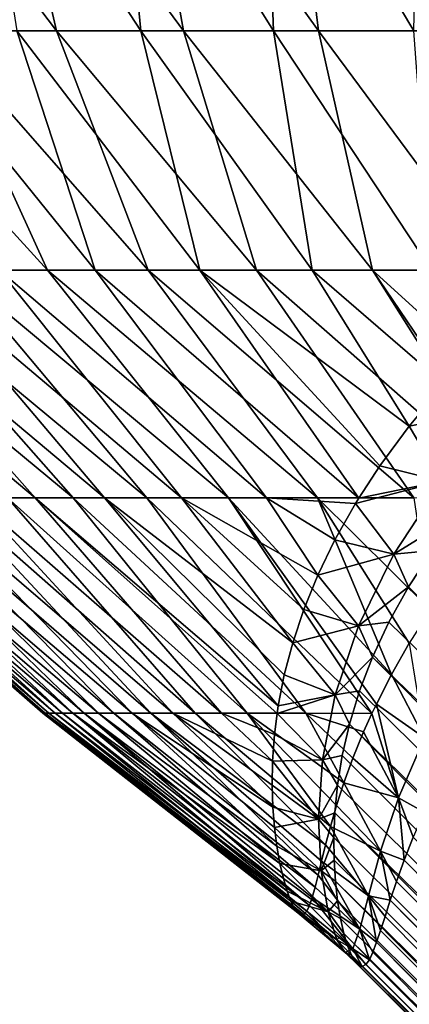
# Model space of a CAD drawing. Header units: millimetres. Extents: x -17.6 to 34.9, y -55.1 to 0.
# Tile 8 of 94: x -7.2 to -5.7, y -31.1 to -27.4. Entities that reach past the tile are written whole.
import ezdxf

# ---------------------------------------------------------------- set-up
doc = ezdxf.new("R2010")
doc.units = ezdxf.units.MM
doc.header["$LTSCALE"] = 38.447787
for name, color, linetype in [('11', 7, 'CONTINUOUS'), ('13', 7, 'CONTINUOUS'), ('15', 7, 'CONTINUOUS'), ('54', 7, 'CONTINUOUS')]:
    doc.layers.add(name, color=color, linetype=linetype)

msp = doc.modelspace()

# ---------------------------------------------------------------- linework, layer by layer
at = {"layer": '11', "linetype": 'Continuous'}
for points in [[(-5.7254, -29.4953, 5.0304), (5.2291, -40.4044, 5.0973), (-5.6362, -29.3593, 5.3536), (-5.7254, -29.4953, 5.0304)], [(-5.7988, -29.6274, 4.7115), (5.2291, -40.4044, 5.0973), (-5.7254, -29.4953, 5.0304), (-5.7988, -29.6274, 4.7115)], [(-5.8596, -29.757, 4.3911), (5.2291, -40.4044, 5.0973), (-5.7988, -29.6274, 4.7115), (-5.8596, -29.757, 4.3911)], [(-5.908, -29.8837, 4.0702), (4.9811, -40.6524, 4.2935), (-5.8596, -29.757, 4.3911), (-5.908, -29.8837, 4.0702)], [(4.9811, -40.6524, 4.2935), (5.2291, -40.4044, 5.0973), (-5.8596, -29.757, 4.3911), (4.9811, -40.6524, 4.2935)], [(-5.9454, -30.007, 3.7482), (4.9811, -40.6524, 4.2935), (-5.908, -29.8837, 4.0702), (-5.9454, -30.007, 3.7482)], [(-5.9724, -30.125, 3.4287), (4.7755, -40.858, 3.4626), (-5.9454, -30.007, 3.7482), (-5.9724, -30.125, 3.4287)], [(4.7755, -40.858, 3.4626), (4.9811, -40.6524, 4.2935), (-5.9454, -30.007, 3.7482), (4.7755, -40.858, 3.4626)], [(-5.9901, -30.2356, 3.1159), (4.7755, -40.858, 3.4626), (-5.9724, -30.125, 3.4287), (-5.9901, -30.2356, 3.1159)], [(-6.0001, -30.3378, 2.8115), (4.7755, -40.858, 3.4626), (-5.9901, -30.2356, 3.1159), (-6.0001, -30.3378, 2.8115)], [(-6.0037, -30.4303, 2.5197), (4.6149, -41.0186, 2.6154), (-6.0001, -30.3378, 2.8115), (-6.0037, -30.4303, 2.5197)], [(4.6149, -41.0186, 2.6154), (4.7755, -40.858, 3.4626), (-6.0001, -30.3378, 2.8115), (4.6149, -41.0186, 2.6154)], [(-6.0027, -30.5156, 2.2309), (4.6149, -41.0186, 2.6154), (-6.0037, -30.4303, 2.5197), (-6.0027, -30.5156, 2.2309)], [(-5.7077, -30.4289, -3.3364), (4.6149, -41.0186, -2.6154), (-5.7418, -30.5155, -3.0334), (-5.7077, -30.4289, -3.3364)], [(-5.9976, -30.594, 1.9436), (4.6149, -41.0186, 2.6154), (-6.0027, -30.5156, 2.2309), (-5.9976, -30.594, 1.9436)], [(-5.7418, -30.5155, -3.0334), (4.6149, -41.0186, -2.6154), (-5.7702, -30.5943, -2.7339), (-5.7418, -30.5155, -3.0334)], [(4.4993, -41.1341, 1.7508), (4.6149, -41.0186, 2.6154), (-5.9976, -30.594, 1.9436), (4.4993, -41.1341, 1.7508)], [(-5.9896, -30.6664, 1.6494), (4.4993, -41.1341, 1.7508), (-5.9976, -30.594, 1.9436), (-5.9896, -30.6664, 1.6494)], [(-5.7702, -30.5943, -2.7339), (4.6149, -41.0186, -2.6154), (-5.7937, -30.6644, -2.4408), (-5.7702, -30.5943, -2.7339)], [(-5.9786, -30.7322, 1.3481), (4.4993, -41.1341, 1.7508), (-5.9896, -30.6664, 1.6494), (-5.9786, -30.7322, 1.3481)], [(-5.7937, -30.6644, -2.4408), (4.4993, -41.1341, -1.7508), (-5.813, -30.725, -2.158), (-5.7937, -30.6644, -2.4408)], [(4.6149, -41.0186, -2.6154), (4.4993, -41.1341, -1.7508), (-5.7937, -30.6644, -2.4408), (4.6149, -41.0186, -2.6154)], [(-5.9661, -30.7884, 1.0469), (4.4993, -41.1341, 1.7508), (-5.9786, -30.7322, 1.3481), (-5.9661, -30.7884, 1.0469)], [(-5.813, -30.725, -2.158), (4.4993, -41.1341, -1.7508), (-5.8297, -30.7773, -1.8779), (-5.813, -30.725, -2.158)], [(4.4297, -41.2038, 0.8784), (4.4993, -41.1341, 1.7508), (-5.9661, -30.7884, 1.0469), (4.4297, -41.2038, 0.8784)], [(-5.9524, -30.8346, 0.7465), (4.4297, -41.2038, 0.8784), (-5.9661, -30.7884, 1.0469), (-5.9524, -30.8346, 0.7465)], [(-5.8297, -30.7773, -1.8779), (4.4993, -41.1341, -1.7508), (-5.8442, -30.8216, -1.5996), (-5.8297, -30.7773, -1.8779)], [(-5.8442, -30.8216, -1.5996), (4.4297, -41.2038, -0.8784), (-5.8583, -30.8582, -1.3133), (-5.8442, -30.8216, -1.5996)], [(4.4993, -41.1341, -1.7508), (4.4297, -41.2038, -0.8784), (-5.8442, -30.8216, -1.5996), (4.4993, -41.1341, -1.7508)], [(-5.9386, -30.8697, 0.4516), (4.4297, -41.2038, 0.8784), (-5.9524, -30.8346, 0.7465), (-5.9386, -30.8697, 0.4516)], [(-5.8583, -30.8582, -1.3133), (4.4297, -41.2038, -0.8784), (-5.8715, -30.8865, -1.0188), (-5.8583, -30.8582, -1.3133)], [(-5.9248, -30.8942, 0.1594), (4.4297, -41.2038, 0.8784), (-5.9386, -30.8697, 0.4516), (-5.9248, -30.8942, 0.1594)], [(4.4066, -41.2269), (4.4297, -41.2038, 0.8784), (-5.9248, -30.8942, 0.1594), (4.4066, -41.2269)], [(-5.9113, -30.9082, -0.1323), (4.4066, -41.2269), (-5.9248, -30.8942, 0.1594), (-5.9113, -30.9082, -0.1323)], [(-5.8848, -30.9043, -0.7226), (4.4066, -41.2269), (-5.898, -30.9117, -0.4254), (-5.8848, -30.9043, -0.7226)], [(-5.8715, -30.8865, -1.0188), (4.4297, -41.2038, -0.8784), (-5.8848, -30.9043, -0.7226), (-5.8715, -30.8865, -1.0188)], [(4.4297, -41.2038, -0.8784), (4.4066, -41.2269), (-5.8848, -30.9043, -0.7226), (4.4297, -41.2038, -0.8784)], [(-5.898, -30.9117, -0.4254), (4.4066, -41.2269), (-5.9113, -30.9082, -0.1323), (-5.898, -30.9117, -0.4254)]]:
    msp.add_3dface(points, dxfattribs=at)
at = {"layer": '13', "linetype": 'Continuous'}
for points in [[(-7.7481, -26.4831, -7.2007), (-7.2556, -26.4831, -7.7032), (-7.0384, -27.4193, -6.8087), (-7.7481, -26.4831, -7.2007)], [(-7.4792, -27.4193, -6.3134), (-7.7481, -26.4831, -7.2007), (-7.0384, -27.4193, -6.8087), (-7.4792, -27.4193, -6.3134)], [(-6.8147, -26.4831, 7.9008), (-7.3348, -26.4831, 7.4269), (-6.7232, -27.4193, 6.9246), (-6.8147, -26.4831, 7.9008)], [(-6.7232, -27.4193, 6.9246), (-7.3348, -26.4831, 7.4269), (-7.1863, -27.4193, 6.45), (-6.7232, -27.4193, 6.9246)], [(-7.2556, -26.4831, -7.7032), (-6.7306, -26.4831, -8.1717), (-6.5648, -27.4193, -7.2728), (-7.2556, -26.4831, -7.7032)], [(-7.0384, -27.4193, -6.8087), (-7.2556, -26.4831, -7.7032), (-6.5648, -27.4193, -7.2728), (-7.0384, -27.4193, -6.8087)], [(-6.264, -26.4831, 8.3389), (-6.8147, -26.4831, 7.9008), (-6.2288, -27.4193, 7.3664), (-6.264, -26.4831, 8.3389)], [(-6.2288, -27.4193, 7.3664), (-6.8147, -26.4831, 7.9008), (-6.7232, -27.4193, 6.9246), (-6.2288, -27.4193, 7.3664)], [(-6.7306, -26.4831, -8.1717), (-6.1754, -26.4831, -8.604), (-6.0607, -27.4193, -7.7036), (-6.7306, -26.4831, -8.1717)], [(-6.5648, -27.4193, -7.2728), (-6.7306, -26.4831, -8.1717), (-6.0607, -27.4193, -7.7036), (-6.5648, -27.4193, -7.2728)], [(-5.6853, -26.4831, 8.7391), (-6.264, -26.4831, 8.3389), (-5.7055, -27.4193, 7.7736), (-5.6853, -26.4831, 8.7391)], [(-5.7055, -27.4193, 7.7736), (-6.264, -26.4831, 8.3389), (-6.2288, -27.4193, 7.3664), (-5.7055, -27.4193, 7.7736)], [(-6.1754, -26.4831, -8.604), (-5.5925, -26.4831, -8.9981), (-5.5284, -27.4193, -8.0989), (-6.1754, -26.4831, -8.604)], [(-6.0607, -27.4193, -7.7036), (-6.1754, -26.4831, -8.604), (-5.5284, -27.4193, -8.0989), (-6.0607, -27.4193, -7.7036)], [(-7.8853, -27.4193, -5.7893), (-7.4792, -27.4193, -6.3134), (-7.0715, -28.3135, -5.4873), (-7.8853, -27.4193, -5.7893)], [(-7.4149, -28.3135, -5.0039), (-7.8853, -27.4193, -5.7893), (-7.0715, -28.3135, -5.4873), (-7.4149, -28.3135, -5.0039)], [(-7.1863, -27.4193, 6.45), (-7.616, -27.4193, 5.945), (-6.8933, -28.3135, 5.5135), (-7.1863, -27.4193, 6.45)], [(-6.8933, -28.3135, 5.5135), (-7.616, -27.4193, 5.945), (-7.2523, -28.3135, 5.0414), (-6.8933, -28.3135, 5.5135)], [(-7.4792, -27.4193, -6.3134), (-7.0384, -27.4193, -6.8087), (-6.6966, -28.3135, -5.9468), (-7.4792, -27.4193, -6.3134)], [(-7.0715, -28.3135, -5.4873), (-7.4792, -27.4193, -6.3134), (-6.6966, -28.3135, -5.9468), (-7.0715, -28.3135, -5.4873)], [(-6.7232, -27.4193, 6.9246), (-7.1863, -27.4193, 6.45), (-6.5037, -28.3135, 5.9606), (-6.7232, -27.4193, 6.9246)], [(-6.5037, -28.3135, 5.9606), (-7.1863, -27.4193, 6.45), (-6.8933, -28.3135, 5.5135), (-6.5037, -28.3135, 5.9606)], [(-7.0384, -27.4193, -6.8087), (-6.5648, -27.4193, -7.2728), (-6.2918, -28.3135, -6.3803), (-7.0384, -27.4193, -6.8087)], [(-6.6966, -28.3135, -5.9468), (-7.0384, -27.4193, -6.8087), (-6.2918, -28.3135, -6.3803), (-6.6966, -28.3135, -5.9468)], [(-6.2288, -27.4193, 7.3664), (-6.7232, -27.4193, 6.9246), (-6.0852, -28.3135, 6.3807), (-6.2288, -27.4193, 7.3664)], [(-6.0852, -28.3135, 6.3807), (-6.7232, -27.4193, 6.9246), (-6.5037, -28.3135, 5.9606), (-6.0852, -28.3135, 6.3807)], [(-6.5648, -27.4193, -7.2728), (-6.0607, -27.4193, -7.7036), (-5.8591, -28.3135, -6.7858), (-6.5648, -27.4193, -7.2728)], [(-6.2918, -28.3135, -6.3803), (-6.5648, -27.4193, -7.2728), (-5.8591, -28.3135, -6.7858), (-6.2918, -28.3135, -6.3803)], [(-5.7055, -27.4193, 7.7736), (-6.2288, -27.4193, 7.3664), (-5.6396, -28.3135, 6.772), (-5.7055, -27.4193, 7.7736)], [(-5.6396, -28.3135, 6.772), (-6.2288, -27.4193, 7.3664), (-6.0852, -28.3135, 6.3807), (-5.6396, -28.3135, 6.772)], [(-6.0607, -27.4193, -7.7036), (-5.5284, -27.4193, -8.0989), (-5.4003, -28.3135, -7.1616), (-6.0607, -27.4193, -7.7036)], [(-5.8591, -28.3135, -6.7858), (-6.0607, -27.4193, -7.7036), (-5.4003, -28.3135, -7.1616), (-5.8591, -28.3135, -6.7858)], [(-7.8719, -28.3135, 4.0308), (-8.1298, -28.3135, 3.4967), (-7.1178, -29.1634, 3.5762), (-7.8719, -28.3135, 4.0308)], [(-7.1178, -29.1634, 3.5762), (-8.1298, -28.3135, 3.4967), (-7.3449, -29.1634, 3.0984), (-7.1178, -29.1634, 3.5762)], [(-8.0015, -28.3135, -3.9737), (-7.7254, -28.3135, -4.4986), (-6.9761, -29.1634, -4.0383), (-8.0015, -28.3135, -3.9737)], [(-7.2208, -29.1634, -3.5693), (-8.0015, -28.3135, -3.9737), (-6.9761, -29.1634, -4.0383), (-7.2208, -29.1634, -3.5693)], [(-7.5789, -28.3135, 4.5464), (-7.8719, -28.3135, 4.0308), (-6.8596, -29.1634, 4.0379), (-7.5789, -28.3135, 4.5464)], [(-6.8596, -29.1634, 4.0379), (-7.8719, -28.3135, 4.0308), (-7.1178, -29.1634, 3.5762), (-6.8596, -29.1634, 4.0379)], [(-7.7254, -28.3135, -4.4986), (-7.4149, -28.3135, -5.0039), (-6.701, -29.1634, -4.4901), (-7.7254, -28.3135, -4.4986)], [(-6.9761, -29.1634, -4.0383), (-7.7254, -28.3135, -4.4986), (-6.701, -29.1634, -4.4901), (-6.9761, -29.1634, -4.0383)], [(-7.2523, -28.3135, 5.0414), (-7.5789, -28.3135, 4.5464), (-6.5716, -29.1634, 4.4816), (-7.2523, -28.3135, 5.0414)], [(-6.5716, -29.1634, 4.4816), (-7.5789, -28.3135, 4.5464), (-6.8596, -29.1634, 4.0379), (-6.5716, -29.1634, 4.4816)], [(-7.4149, -28.3135, -5.0039), (-7.0715, -28.3135, -5.4873), (-6.3966, -29.1634, -4.9228), (-7.4149, -28.3135, -5.0039)], [(-6.701, -29.1634, -4.4901), (-7.4149, -28.3135, -5.0039), (-6.3966, -29.1634, -4.9228), (-6.701, -29.1634, -4.4901)], [(-6.8933, -28.3135, 5.5135), (-7.2523, -28.3135, 5.0414), (-6.2549, -29.1634, 4.9053), (-6.8933, -28.3135, 5.5135)], [(-6.2549, -29.1634, 4.9053), (-7.2523, -28.3135, 5.0414), (-6.5716, -29.1634, 4.4816), (-6.2549, -29.1634, 4.9053)], [(-7.0715, -28.3135, -5.4873), (-6.6966, -28.3135, -5.9468), (-6.0644, -29.1634, -5.3345), (-7.0715, -28.3135, -5.4873)], [(-6.3966, -29.1634, -4.9228), (-7.0715, -28.3135, -5.4873), (-6.0644, -29.1634, -5.3345), (-6.3966, -29.1634, -4.9228)], [(-6.5037, -28.3135, 5.9606), (-6.8933, -28.3135, 5.5135), (-5.9108, -29.1636, 5.3069), (-6.5037, -28.3135, 5.9606)], [(-5.9108, -29.1636, 5.3069), (-6.8933, -28.3135, 5.5135), (-6.2549, -29.1634, 4.9053), (-5.9108, -29.1636, 5.3069)], [(-6.6966, -28.3135, -5.9468), (-6.2918, -28.3135, -6.3803), (-5.7057, -29.1634, -5.7233), (-6.6966, -28.3135, -5.9468)], [(-6.0644, -29.1634, -5.3345), (-6.6966, -28.3135, -5.9468), (-5.7057, -29.1634, -5.7233), (-6.0644, -29.1634, -5.3345)], [(-6.0852, -28.3135, 6.3807), (-6.5037, -28.3135, 5.9606), (-5.7226, -28.8952, 5.9094), (-6.0852, -28.3135, 6.3807)], [(-5.7226, -28.8952, 5.9094), (-6.5037, -28.3135, 5.9606), (-5.8321, -29.0437, 5.5792), (-5.7226, -28.8952, 5.9094)], [(-5.8321, -29.0437, 5.5792), (-6.5037, -28.3135, 5.9606), (-5.9108, -29.1636, 5.3069), (-5.8321, -29.0437, 5.5792)], [(-6.2918, -28.3135, -6.3803), (-5.8591, -28.3135, -6.7858), (-5.3223, -29.1641, -6.0865), (-6.2918, -28.3135, -6.3803)], [(-5.7057, -29.1634, -5.7233), (-6.2918, -28.3135, -6.3803), (-5.3223, -29.1641, -6.0865), (-5.7057, -29.1634, -5.7233)], [(-5.6396, -28.3135, 6.772), (-6.0852, -28.3135, 6.3807), (-5.5923, -28.7381, 6.251), (-5.6396, -28.3135, 6.772)], [(-5.5923, -28.7381, 6.251), (-6.0852, -28.3135, 6.3807), (-5.7226, -28.8952, 5.9094), (-5.5923, -28.7381, 6.251)], [(-5.8591, -28.3135, -6.7858), (-5.4003, -28.3135, -7.1616), (-5.1403, -28.9671, -6.5173), (-5.8591, -28.3135, -6.7858)], [(-5.3223, -29.1641, -6.0865), (-5.8591, -28.3135, -6.7858), (-5.3002, -29.1391, -6.1423), (-5.3223, -29.1641, -6.0865)], [(-5.3002, -29.1391, -6.1423), (-5.8591, -28.3135, -6.7858), (-5.1403, -28.9671, -6.5173), (-5.3002, -29.1391, -6.1423)], [(-7.9851, -29.1634, 0.5439), (-8.0102, -29.1634, 0.0155), (-7.0808, -29.9666, 0.2482), (-7.9851, -29.1634, 0.5439)], [(-8.0102, -29.1634, 0.0155), (-8.0004, -29.1634, -0.5134), (-7.0885, -29.9666, -0.2098), (-8.0102, -29.1634, 0.0155)], [(-7.0808, -29.9666, 0.2482), (-8.0102, -29.1634, 0.0155), (-7.0885, -29.9666, -0.2098), (-7.0808, -29.9666, 0.2482)], [(-8.0004, -29.1634, -0.5134), (-7.9556, -29.1634, -1.0405), (-7.0666, -29.9666, -0.6674), (-8.0004, -29.1634, -0.5134)], [(-7.0885, -29.9666, -0.2098), (-8.0004, -29.1634, -0.5134), (-7.0666, -29.9666, -0.6674), (-7.0885, -29.9666, -0.2098)], [(-7.9252, -29.1634, 1.0695), (-7.9851, -29.1634, 0.5439), (-7.0436, -29.9666, 0.7048), (-7.9252, -29.1634, 1.0695)], [(-7.0436, -29.9666, 0.7048), (-7.9851, -29.1634, 0.5439), (-7.0808, -29.9666, 0.2482), (-7.0436, -29.9666, 0.7048)], [(-7.9556, -29.1634, -1.0405), (-7.8762, -29.1634, -1.5635), (-7.0152, -29.9666, -1.1226), (-7.9556, -29.1634, -1.0405)], [(-7.0666, -29.9666, -0.6674), (-7.9556, -29.1634, -1.0405), (-7.0152, -29.9666, -1.1226), (-7.0666, -29.9666, -0.6674)], [(-7.8307, -29.1634, 1.59), (-7.9252, -29.1634, 1.0695), (-6.9769, -29.9666, 1.158), (-7.8307, -29.1634, 1.59)], [(-6.9769, -29.9666, 1.158), (-7.9252, -29.1634, 1.0695), (-7.0436, -29.9666, 0.7048), (-6.9769, -29.9666, 1.158)], [(-7.8762, -29.1634, -1.5635), (-7.7625, -29.1634, -2.0801), (-6.9346, -29.9666, -1.5735), (-7.8762, -29.1634, -1.5635)], [(-7.0152, -29.9666, -1.1226), (-7.8762, -29.1634, -1.5635), (-6.9346, -29.9666, -1.5735), (-7.0152, -29.9666, -1.1226)], [(-7.7021, -29.1634, 2.1032), (-7.8307, -29.1634, 1.59), (-6.8811, -29.9666, 1.606), (-7.7021, -29.1634, 2.1032)], [(-6.8811, -29.9666, 1.606), (-7.8307, -29.1634, 1.59), (-6.9769, -29.9666, 1.158), (-6.8811, -29.9666, 1.606)], [(-7.7625, -29.1634, -2.0801), (-7.6149, -29.1634, -2.5881), (-6.8249, -29.9666, -2.0183), (-7.7625, -29.1634, -2.0801)], [(-6.9346, -29.9666, -1.5735), (-7.7625, -29.1634, -2.0801), (-6.8249, -29.9666, -2.0183), (-6.9346, -29.9666, -1.5735)], [(-7.5399, -29.1634, 2.6067), (-7.7021, -29.1634, 2.1032), (-6.7565, -29.9666, 2.0468), (-7.5399, -29.1634, 2.6067)], [(-6.7565, -29.9666, 2.0468), (-7.7021, -29.1634, 2.1032), (-6.8811, -29.9666, 1.606), (-6.7565, -29.9666, 2.0468)], [(-7.6149, -29.1634, -2.5881), (-7.4341, -29.1634, -3.0852), (-6.6868, -29.9666, -2.4551), (-7.6149, -29.1634, -2.5881)], [(-6.8249, -29.9666, -2.0183), (-7.6149, -29.1634, -2.5881), (-6.6868, -29.9666, -2.4551), (-6.8249, -29.9666, -2.0183)], [(-7.3449, -29.1634, 3.0984), (-7.5399, -29.1634, 2.6067), (-6.6038, -29.9666, 2.4787), (-7.3449, -29.1634, 3.0984)], [(-6.6038, -29.9666, 2.4787), (-7.5399, -29.1634, 2.6067), (-6.7565, -29.9666, 2.0468), (-6.6038, -29.9666, 2.4787)], [(-7.4341, -29.1634, -3.0852), (-7.2208, -29.1634, -3.5693), (-6.5207, -29.9666, -2.882), (-7.4341, -29.1634, -3.0852)], [(-6.6868, -29.9666, -2.4551), (-7.4341, -29.1634, -3.0852), (-6.5207, -29.9666, -2.882), (-6.6868, -29.9666, -2.4551)], [(-7.1178, -29.1634, 3.5762), (-7.3449, -29.1634, 3.0984), (-6.4234, -29.9666, 2.8998), (-7.1178, -29.1634, 3.5762)], [(-6.4234, -29.9666, 2.8998), (-7.3449, -29.1634, 3.0984), (-6.6038, -29.9666, 2.4787), (-6.4234, -29.9666, 2.8998)], [(-7.2208, -29.1634, -3.5693), (-6.9761, -29.1634, -4.0383), (-6.3274, -29.9666, -3.2973), (-7.2208, -29.1634, -3.5693)], [(-6.5207, -29.9666, -2.882), (-7.2208, -29.1634, -3.5693), (-6.3274, -29.9666, -3.2973), (-6.5207, -29.9666, -2.882)], [(-6.8596, -29.1634, 4.0379), (-7.1178, -29.1634, 3.5762), (-6.2112, -29.9387, 3.387), (-6.8596, -29.1634, 4.0379)], [(-6.2112, -29.9387, 3.387), (-7.1178, -29.1634, 3.5762), (-6.2156, -29.9672, 3.3082), (-6.2112, -29.9387, 3.387)], [(-6.2156, -29.9672, 3.3082), (-7.1178, -29.1634, 3.5762), (-6.4234, -29.9666, 2.8998), (-6.2156, -29.9672, 3.3082)], [(-6.9761, -29.1634, -4.0383), (-6.701, -29.1634, -4.4901), (-6.1077, -29.9666, -3.6993), (-6.9761, -29.1634, -4.0383)], [(-6.3274, -29.9666, -3.2973), (-6.9761, -29.1634, -4.0383), (-6.1077, -29.9666, -3.6993), (-6.3274, -29.9666, -3.2973)], [(-6.5716, -29.1634, 4.4816), (-6.8596, -29.1634, 4.0379), (-6.1574, -29.7035, 4.0082), (-6.5716, -29.1634, 4.4816)], [(-6.1574, -29.7035, 4.0082), (-6.8596, -29.1634, 4.0379), (-6.189, -29.8239, 3.6958), (-6.1574, -29.7035, 4.0082)], [(-6.189, -29.8239, 3.6958), (-6.8596, -29.1634, 4.0379), (-6.2112, -29.9387, 3.387), (-6.189, -29.8239, 3.6958)], [(-6.701, -29.1634, -4.4901), (-6.3966, -29.1634, -4.9228), (-5.8619, -29.9672, -4.0861), (-6.701, -29.1634, -4.4901)], [(-6.1077, -29.9666, -3.6993), (-6.701, -29.1634, -4.4901), (-5.8619, -29.9672, -4.0861), (-6.1077, -29.9666, -3.6993)], [(-6.2549, -29.1634, 4.9053), (-6.5716, -29.1634, 4.4816), (-6.0637, -29.4509, 4.6328), (-6.2549, -29.1634, 4.9053)], [(-6.0637, -29.4509, 4.6328), (-6.5716, -29.1634, 4.4816), (-6.116, -29.5791, 4.3202), (-6.0637, -29.4509, 4.6328)], [(-6.116, -29.5791, 4.3202), (-6.5716, -29.1634, 4.4816), (-6.1574, -29.7035, 4.0082), (-6.116, -29.5791, 4.3202)], [(-6.3966, -29.1634, -4.9228), (-6.0644, -29.1634, -5.3345), (-5.7891, -29.8227, -4.484), (-6.3966, -29.1634, -4.9228)], [(-5.8619, -29.9672, -4.0861), (-6.3966, -29.1634, -4.9228), (-5.8452, -29.9323, -4.1845), (-5.8619, -29.9672, -4.0861)], [(-5.8452, -29.9323, -4.1845), (-6.3966, -29.1634, -4.9228), (-5.7891, -29.8227, -4.484), (-5.8452, -29.9323, -4.1845)], [(-5.9108, -29.1636, 5.3069), (-6.2549, -29.1634, 4.9053), (-5.9234, -29.1842, 5.2597), (-5.9108, -29.1636, 5.3069)], [(-5.9234, -29.1842, 5.2597), (-6.2549, -29.1634, 4.9053), (-6.0003, -29.3199, 4.9443), (-5.9234, -29.1842, 5.2597)], [(-6.0003, -29.3199, 4.9443), (-6.2549, -29.1634, 4.9053), (-6.0637, -29.4509, 4.6328), (-6.0003, -29.3199, 4.9443)], [(-6.0644, -29.1634, -5.3345), (-5.7057, -29.1634, -5.7233), (-5.6434, -29.5808, -5.1066), (-6.0644, -29.1634, -5.3345)], [(-5.7891, -29.8227, -4.484), (-6.0644, -29.1634, -5.3345), (-5.7224, -29.7057, -4.7911), (-5.7891, -29.8227, -4.484)], [(-5.7224, -29.7057, -4.7911), (-6.0644, -29.1634, -5.3345), (-5.6434, -29.5808, -5.1066), (-5.7224, -29.7057, -4.7911)], [(-7.0808, -29.9666, 0.2482), (-7.0885, -29.9666, -0.2098), (-6.1386, -30.712, 0.0032), (-7.0808, -29.9666, 0.2482)], [(-7.0885, -29.9666, -0.2098), (-7.0666, -29.9666, -0.6674), (-6.1266, -30.7198, -0.2704), (-7.0885, -29.9666, -0.2098)], [(-6.1386, -30.712, 0.0032), (-7.0885, -29.9666, -0.2098), (-6.1266, -30.7198, -0.2704), (-6.1386, -30.712, 0.0032)], [(-7.0436, -29.9666, 0.7048), (-7.0808, -29.9666, 0.2482), (-6.1646, -30.6676, 0.5518), (-7.0436, -29.9666, 0.7048)], [(-6.1646, -30.6676, 0.5518), (-7.0808, -29.9666, 0.2482), (-6.1513, -30.6946, 0.2768), (-6.1646, -30.6676, 0.5518)], [(-6.1513, -30.6946, 0.2768), (-7.0808, -29.9666, 0.2482), (-6.1386, -30.712, 0.0032), (-6.1513, -30.6946, 0.2768)], [(-7.0666, -29.9666, -0.6674), (-7.0152, -29.9666, -1.1226), (-6.1046, -30.706, -0.8256), (-7.0666, -29.9666, -0.6674)], [(-6.1266, -30.7198, -0.2704), (-7.0666, -29.9666, -0.6674), (-6.1154, -30.7178, -0.5465), (-6.1266, -30.7198, -0.2704)], [(-6.1154, -30.7178, -0.5465), (-7.0666, -29.9666, -0.6674), (-6.1046, -30.706, -0.8256), (-6.1154, -30.7178, -0.5465)], [(-6.9769, -29.9666, 1.158), (-7.0436, -29.9666, 0.7048), (-6.1785, -30.6306, 0.8311), (-6.9769, -29.9666, 1.158)], [(-6.1785, -30.6306, 0.8311), (-7.0436, -29.9666, 0.7048), (-6.1646, -30.6676, 0.5518), (-6.1785, -30.6306, 0.8311)], [(-7.0152, -29.9666, -1.1226), (-6.9346, -29.9666, -1.5735), (-6.0943, -30.6846, -1.1029), (-7.0152, -29.9666, -1.1226)], [(-6.1046, -30.706, -0.8256), (-7.0152, -29.9666, -1.1226), (-6.0943, -30.6846, -1.1029), (-6.1046, -30.706, -0.8256)], [(-6.8811, -29.9666, 1.606), (-6.9769, -29.9666, 1.158), (-6.2051, -30.5278, 1.3995), (-6.8811, -29.9666, 1.606)], [(-6.2051, -30.5278, 1.3995), (-6.9769, -29.9666, 1.158), (-6.1922, -30.5837, 1.1152), (-6.2051, -30.5278, 1.3995)], [(-6.1922, -30.5837, 1.1152), (-6.9769, -29.9666, 1.158), (-6.1785, -30.6306, 0.8311), (-6.1922, -30.5837, 1.1152)], [(-6.9346, -29.9666, -1.5735), (-6.8249, -29.9666, -2.0183), (-6.0734, -30.6164, -1.6458), (-6.9346, -29.9666, -1.5735)], [(-6.0943, -30.6846, -1.1029), (-6.9346, -29.9666, -1.5735), (-6.0841, -30.6541, -1.3787), (-6.0943, -30.6846, -1.1029)], [(-6.0841, -30.6541, -1.3787), (-6.9346, -29.9666, -1.5735), (-6.0734, -30.6164, -1.6458), (-6.0841, -30.6541, -1.3787)], [(-6.7565, -29.9666, 2.0468), (-6.8811, -29.9666, 1.606), (-6.2166, -30.4634, 1.6841), (-6.7565, -29.9666, 2.0468)], [(-6.2166, -30.4634, 1.6841), (-6.8811, -29.9666, 1.606), (-6.2051, -30.5278, 1.3995), (-6.2166, -30.4634, 1.6841)], [(-6.8249, -29.9666, -2.0183), (-6.6868, -29.9666, -2.4551), (-6.0626, -30.5713, -1.9086), (-6.8249, -29.9666, -2.0183)], [(-6.0734, -30.6164, -1.6458), (-6.8249, -29.9666, -2.0183), (-6.0626, -30.5713, -1.9086), (-6.0734, -30.6164, -1.6458)], [(-6.6038, -29.9666, 2.4787), (-6.7565, -29.9666, 2.0468), (-6.2315, -30.3175, 2.2351), (-6.6038, -29.9666, 2.4787)], [(-6.2315, -30.3175, 2.2351), (-6.7565, -29.9666, 2.0468), (-6.2252, -30.3936, 1.9613), (-6.2315, -30.3175, 2.2351)], [(-6.2252, -30.3936, 1.9613), (-6.7565, -29.9666, 2.0468), (-6.2166, -30.4634, 1.6841), (-6.2252, -30.3936, 1.9613)], [(-6.6868, -29.9666, -2.4551), (-6.5207, -29.9666, -2.882), (-6.035, -30.4584, -2.4432), (-6.6868, -29.9666, -2.4551)], [(-6.0626, -30.5713, -1.9086), (-6.6868, -29.9666, -2.4551), (-6.0498, -30.5188, -2.1739), (-6.0626, -30.5713, -1.9086)], [(-6.0498, -30.5188, -2.1739), (-6.6868, -29.9666, -2.4551), (-6.035, -30.4584, -2.4432), (-6.0498, -30.5188, -2.1739)], [(-6.4234, -29.9666, 2.8998), (-6.6038, -29.9666, 2.4787), (-6.2324, -30.1453, 2.7919), (-6.4234, -29.9666, 2.8998)], [(-6.2324, -30.1453, 2.7919), (-6.6038, -29.9666, 2.4787), (-6.234, -30.2351, 2.5111), (-6.2324, -30.1453, 2.7919)], [(-6.234, -30.2351, 2.5111), (-6.6038, -29.9666, 2.4787), (-6.2315, -30.3175, 2.2351), (-6.234, -30.2351, 2.5111)], [(-6.5207, -29.9666, -2.882), (-6.3274, -29.9666, -3.2973), (-6.0168, -30.3889, -2.7228), (-6.5207, -29.9666, -2.882)], [(-6.035, -30.4584, -2.4432), (-6.5207, -29.9666, -2.882), (-6.0168, -30.3889, -2.7228), (-6.035, -30.4584, -2.4432)], [(-6.2156, -29.9672, 3.3082), (-6.4234, -29.9666, 2.8998), (-6.2253, -30.046, 3.0851), (-6.2156, -29.9672, 3.3082)], [(-6.2253, -30.046, 3.0851), (-6.4234, -29.9666, 2.8998), (-6.2324, -30.1453, 2.7919), (-6.2253, -30.046, 3.0851)], [(-6.3274, -29.9666, -3.2973), (-6.1077, -29.9666, -3.6993), (-5.9664, -30.226, -3.2992), (-6.3274, -29.9666, -3.2973)], [(-6.0168, -30.3889, -2.7228), (-6.3274, -29.9666, -3.2973), (-5.994, -30.3112, -3.009), (-6.0168, -30.3889, -2.7228)], [(-5.994, -30.3112, -3.009), (-6.3274, -29.9666, -3.2973), (-5.9664, -30.226, -3.2992), (-5.994, -30.3112, -3.009)], [(-6.1077, -29.9666, -3.6993), (-5.8619, -29.9672, -4.0861), (-5.8929, -30.0362, -3.8871), (-6.1077, -29.9666, -3.6993)], [(-5.9664, -30.226, -3.2992), (-6.1077, -29.9666, -3.6993), (-5.9329, -30.1341, -3.5926), (-5.9664, -30.226, -3.2992)], [(-5.9329, -30.1341, -3.5926), (-6.1077, -29.9666, -3.6993), (-5.8929, -30.0362, -3.8871), (-5.9329, -30.1341, -3.5926)]]:
    msp.add_3dface(points, dxfattribs=at)
at = {"layer": '15', "linetype": 'Continuous'}
for points in [[(-5.5923, -28.7381, 6.251), (-5.7226, -28.8952, 5.9094), (-5.3744, -28.8246, 6.3452), (-5.5923, -28.7381, 6.251)], [(-5.3744, -28.8246, 6.3452), (-5.7226, -28.8952, 5.9094), (-5.6015, -29.1009, 5.7492), (-5.3744, -28.8246, 6.3452)], [(-5.7226, -28.8952, 5.9094), (-5.8321, -29.0437, 5.5792), (-5.6015, -29.1009, 5.7492), (-5.7226, -28.8952, 5.9094)], [(-5.8321, -29.0437, 5.5792), (-5.9108, -29.1636, 5.3069), (-5.6015, -29.1009, 5.7492), (-5.8321, -29.0437, 5.5792)], [(-5.9108, -29.1636, 5.3069), (-5.9234, -29.1842, 5.2597), (-5.6015, -29.1009, 5.7492), (-5.9108, -29.1636, 5.3069)], [(-5.6015, -29.1009, 5.7492), (-5.9234, -29.1842, 5.2597), (-5.7804, -29.3736, 5.1361), (-5.6015, -29.1009, 5.7492)], [(-5.5304, -29.2186, 5.6814), (-5.6015, -29.1009, 5.7492), (-5.7804, -29.3736, 5.1361), (-5.5304, -29.2186, 5.6814)], [(-5.9234, -29.1842, 5.2597), (-6.0003, -29.3199, 4.9443), (-5.7804, -29.3736, 5.1361), (-5.9234, -29.1842, 5.2597)], [(-5.6362, -29.3593, 5.3536), (-5.5304, -29.2186, 5.6814), (-5.7804, -29.3736, 5.1361), (-5.6362, -29.3593, 5.3536)], [(-6.0003, -29.3199, 4.9443), (-6.0637, -29.4509, 4.6328), (-5.7804, -29.3736, 5.1361), (-6.0003, -29.3199, 4.9443)], [(-5.7254, -29.4953, 5.0304), (-5.6362, -29.3593, 5.3536), (-5.7804, -29.3736, 5.1361), (-5.7254, -29.4953, 5.0304)], [(-5.7804, -29.3736, 5.1361), (-6.0637, -29.4509, 4.6328), (-5.9118, -29.6405, 4.5087), (-5.7804, -29.3736, 5.1361)], [(-5.7254, -29.4953, 5.0304), (-5.7804, -29.3736, 5.1361), (-5.9118, -29.6405, 4.5087), (-5.7254, -29.4953, 5.0304)], [(-6.0637, -29.4509, 4.6328), (-6.116, -29.5791, 4.3202), (-5.9118, -29.6405, 4.5087), (-6.0637, -29.4509, 4.6328)], [(-5.7988, -29.6274, 4.7115), (-5.7254, -29.4953, 5.0304), (-5.9118, -29.6405, 4.5087), (-5.7988, -29.6274, 4.7115)], [(-6.116, -29.5791, 4.3202), (-6.1574, -29.7035, 4.0082), (-5.9118, -29.6405, 4.5087), (-6.116, -29.5791, 4.3202)], [(-5.9118, -29.6405, 4.5087), (-6.1574, -29.7035, 4.0082), (-5.9987, -29.8979, 3.8696), (-5.9118, -29.6405, 4.5087)], [(-5.8596, -29.757, 4.3911), (-5.9118, -29.6405, 4.5087), (-5.9987, -29.8979, 3.8696), (-5.8596, -29.757, 4.3911)], [(-5.8596, -29.757, 4.3911), (-5.7988, -29.6274, 4.7115), (-5.9118, -29.6405, 4.5087), (-5.8596, -29.757, 4.3911)], [(-6.1574, -29.7035, 4.0082), (-6.189, -29.8239, 3.6958), (-5.9987, -29.8979, 3.8696), (-6.1574, -29.7035, 4.0082)], [(-5.7891, -29.8227, -4.484), (-5.7224, -29.7057, -4.7911), (-5.6656, -30.059, -4.2082), (-5.7891, -29.8227, -4.484)], [(-5.908, -29.8837, 4.0702), (-5.8596, -29.757, 4.3911), (-5.9987, -29.8979, 3.8696), (-5.908, -29.8837, 4.0702)], [(-6.189, -29.8239, 3.6958), (-6.2112, -29.9387, 3.387), (-5.9987, -29.8979, 3.8696), (-6.189, -29.8239, 3.6958)], [(-5.8452, -29.9323, -4.1845), (-5.7891, -29.8227, -4.484), (-5.6656, -30.059, -4.2082), (-5.8452, -29.9323, -4.1845)], [(-6.2112, -29.9387, 3.387), (-6.2156, -29.9672, 3.3082), (-5.9987, -29.8979, 3.8696), (-6.2112, -29.9387, 3.387)], [(-5.9987, -29.8979, 3.8696), (-6.2156, -29.9672, 3.3082), (-6.0461, -30.1407, 3.2205), (-5.9987, -29.8979, 3.8696)], [(-5.9454, -30.007, 3.7482), (-5.9987, -29.8979, 3.8696), (-6.0461, -30.1407, 3.2205), (-5.9454, -30.007, 3.7482)], [(-5.9454, -30.007, 3.7482), (-5.908, -29.8837, 4.0702), (-5.9987, -29.8979, 3.8696), (-5.9454, -30.007, 3.7482)], [(-5.8619, -29.9672, -4.0861), (-5.8452, -29.9323, -4.1845), (-5.7628, -30.2825, -3.5582), (-5.8619, -29.9672, -4.0861)], [(-5.7628, -30.2825, -3.5582), (-5.8452, -29.9323, -4.1845), (-5.6656, -30.059, -4.2082), (-5.7628, -30.2825, -3.5582)], [(-6.2156, -29.9672, 3.3082), (-6.2253, -30.046, 3.0851), (-6.0461, -30.1407, 3.2205), (-6.2156, -29.9672, 3.3082)], [(-5.8929, -30.0362, -3.8871), (-5.8619, -29.9672, -4.0861), (-5.7628, -30.2825, -3.5582), (-5.8929, -30.0362, -3.8871)], [(-5.9724, -30.125, 3.4287), (-5.9454, -30.007, 3.7482), (-6.0461, -30.1407, 3.2205), (-5.9724, -30.125, 3.4287)], [(-6.2253, -30.046, 3.0851), (-6.2324, -30.1453, 2.7919), (-6.0461, -30.1407, 3.2205), (-6.2253, -30.046, 3.0851)], [(-5.9329, -30.1341, -3.5926), (-5.8929, -30.0362, -3.8871), (-5.7628, -30.2825, -3.5582), (-5.9329, -30.1341, -3.5926)], [(-5.6668, -30.3356, -3.6416), (-5.7628, -30.2825, -3.5582), (-5.6656, -30.059, -4.2082), (-5.6668, -30.3356, -3.6416)], [(-5.9901, -30.2356, 3.1159), (-5.9724, -30.125, 3.4287), (-6.0461, -30.1407, 3.2205), (-5.9901, -30.2356, 3.1159)], [(-6.2324, -30.1453, 2.7919), (-6.234, -30.2351, 2.5111), (-6.0606, -30.3623, 2.5621), (-6.2324, -30.1453, 2.7919)], [(-6.0461, -30.1407, 3.2205), (-6.2324, -30.1453, 2.7919), (-6.0606, -30.3623, 2.5621), (-6.0461, -30.1407, 3.2205)], [(-5.9901, -30.2356, 3.1159), (-6.0461, -30.1407, 3.2205), (-6.0606, -30.3623, 2.5621), (-5.9901, -30.2356, 3.1159)], [(-5.9664, -30.226, -3.2992), (-5.9329, -30.1341, -3.5926), (-5.7628, -30.2825, -3.5582), (-5.9664, -30.226, -3.2992)], [(-6.234, -30.2351, 2.5111), (-6.2315, -30.3175, 2.2351), (-6.0606, -30.3623, 2.5621), (-6.234, -30.2351, 2.5111)], [(-6.0001, -30.3378, 2.8115), (-5.9901, -30.2356, 3.1159), (-6.0606, -30.3623, 2.5621), (-6.0001, -30.3378, 2.8115)], [(-5.994, -30.3112, -3.009), (-5.9664, -30.226, -3.2992), (-5.8301, -30.4814, -2.8967), (-5.994, -30.3112, -3.009)], [(-5.8301, -30.4814, -2.8967), (-5.9664, -30.226, -3.2992), (-5.7628, -30.2825, -3.5582), (-5.8301, -30.4814, -2.8967)], [(-6.0168, -30.3889, -2.7228), (-5.994, -30.3112, -3.009), (-5.8301, -30.4814, -2.8967), (-6.0168, -30.3889, -2.7228)], [(-5.7418, -30.5155, -3.0334), (-5.8301, -30.4814, -2.8967), (-5.7628, -30.2825, -3.5582), (-5.7418, -30.5155, -3.0334)], [(-5.6668, -30.3356, -3.6416), (-5.7077, -30.4289, -3.3364), (-5.7628, -30.2825, -3.5582), (-5.6668, -30.3356, -3.6416)], [(-5.7077, -30.4289, -3.3364), (-5.7418, -30.5155, -3.0334), (-5.7628, -30.2825, -3.5582), (-5.7077, -30.4289, -3.3364)], [(-6.2315, -30.3175, 2.2351), (-6.2252, -30.3936, 1.9613), (-6.0606, -30.3623, 2.5621), (-6.2315, -30.3175, 2.2351)], [(-6.0037, -30.4303, 2.5197), (-6.0001, -30.3378, 2.8115), (-6.0606, -30.3623, 2.5621), (-6.0037, -30.4303, 2.5197)], [(-6.0606, -30.3623, 2.5621), (-6.2252, -30.3936, 1.9613), (-6.0506, -30.5546, 1.8944), (-6.0606, -30.3623, 2.5621)], [(-6.0037, -30.4303, 2.5197), (-6.0606, -30.3623, 2.5621), (-6.0506, -30.5546, 1.8944), (-6.0037, -30.4303, 2.5197)], [(-6.035, -30.4584, -2.4432), (-6.0168, -30.3889, -2.7228), (-5.8751, -30.6479, -2.2247), (-6.035, -30.4584, -2.4432)], [(-5.8751, -30.6479, -2.2247), (-6.0168, -30.3889, -2.7228), (-5.8301, -30.4814, -2.8967), (-5.8751, -30.6479, -2.2247)], [(-6.2252, -30.3936, 1.9613), (-6.2166, -30.4634, 1.6841), (-6.0506, -30.5546, 1.8944), (-6.2252, -30.3936, 1.9613)], [(-6.2166, -30.4634, 1.6841), (-6.2051, -30.5278, 1.3995), (-6.0506, -30.5546, 1.8944), (-6.2166, -30.4634, 1.6841)], [(-6.0027, -30.5156, 2.2309), (-6.0037, -30.4303, 2.5197), (-6.0506, -30.5546, 1.8944), (-6.0027, -30.5156, 2.2309)], [(-6.0498, -30.5188, -2.1739), (-6.035, -30.4584, -2.4432), (-5.8751, -30.6479, -2.2247), (-6.0498, -30.5188, -2.1739)], [(-5.7937, -30.6644, -2.4408), (-5.8751, -30.6479, -2.2247), (-5.8301, -30.4814, -2.8967), (-5.7937, -30.6644, -2.4408)], [(-5.7418, -30.5155, -3.0334), (-5.7702, -30.5943, -2.7339), (-5.8301, -30.4814, -2.8967), (-5.7418, -30.5155, -3.0334)], [(-5.7702, -30.5943, -2.7339), (-5.7937, -30.6644, -2.4408), (-5.8301, -30.4814, -2.8967), (-5.7702, -30.5943, -2.7339)], [(-6.2051, -30.5278, 1.3995), (-6.1922, -30.5837, 1.1152), (-6.0251, -30.7079, 1.2171), (-6.2051, -30.5278, 1.3995)], [(-6.0506, -30.5546, 1.8944), (-6.2051, -30.5278, 1.3995), (-6.0251, -30.7079, 1.2171), (-6.0506, -30.5546, 1.8944)], [(-6.0626, -30.5713, -1.9086), (-6.0498, -30.5188, -2.1739), (-5.9067, -30.7724, -1.5431), (-6.0626, -30.5713, -1.9086)], [(-5.9976, -30.594, 1.9436), (-6.0027, -30.5156, 2.2309), (-6.0506, -30.5546, 1.8944), (-5.9976, -30.594, 1.9436)], [(-5.9067, -30.7724, -1.5431), (-6.0498, -30.5188, -2.1739), (-5.8751, -30.6479, -2.2247), (-5.9067, -30.7724, -1.5431)], [(-6.0734, -30.6164, -1.6458), (-6.0626, -30.5713, -1.9086), (-5.9067, -30.7724, -1.5431), (-6.0734, -30.6164, -1.6458)], [(-5.9896, -30.6664, 1.6494), (-5.9976, -30.594, 1.9436), (-6.0506, -30.5546, 1.8944), (-5.9896, -30.6664, 1.6494)], [(-5.9896, -30.6664, 1.6494), (-6.0506, -30.5546, 1.8944), (-6.0251, -30.7079, 1.2171), (-5.9896, -30.6664, 1.6494)], [(-6.1922, -30.5837, 1.1152), (-6.1785, -30.6306, 0.8311), (-6.0251, -30.7079, 1.2171), (-6.1922, -30.5837, 1.1152)], [(-6.1785, -30.6306, 0.8311), (-6.1646, -30.6676, 0.5518), (-6.0251, -30.7079, 1.2171), (-6.1785, -30.6306, 0.8311)], [(-6.0841, -30.6541, -1.3787), (-6.0734, -30.6164, -1.6458), (-5.9067, -30.7724, -1.5431), (-6.0841, -30.6541, -1.3787)], [(-6.1646, -30.6676, 0.5518), (-6.1513, -30.6946, 0.2768), (-5.993, -30.8123, 0.5312), (-6.1646, -30.6676, 0.5518)], [(-6.0251, -30.7079, 1.2171), (-6.1646, -30.6676, 0.5518), (-5.993, -30.8123, 0.5312), (-6.0251, -30.7079, 1.2171)], [(-6.0943, -30.6846, -1.1029), (-6.0841, -30.6541, -1.3787), (-5.9333, -30.8454, -0.8538), (-6.0943, -30.6846, -1.1029)], [(-5.9333, -30.8454, -0.8538), (-6.0841, -30.6541, -1.3787), (-5.9067, -30.7724, -1.5431), (-5.9333, -30.8454, -0.8538)], [(-5.9786, -30.7322, 1.3481), (-5.9896, -30.6664, 1.6494), (-6.0251, -30.7079, 1.2171), (-5.9786, -30.7322, 1.3481)], [(-5.8442, -30.8216, -1.5996), (-5.9067, -30.7724, -1.5431), (-5.8751, -30.6479, -2.2247), (-5.8442, -30.8216, -1.5996)], [(-5.7937, -30.6644, -2.4408), (-5.813, -30.725, -2.158), (-5.8751, -30.6479, -2.2247), (-5.7937, -30.6644, -2.4408)], [(-5.813, -30.725, -2.158), (-5.8297, -30.7773, -1.8779), (-5.8751, -30.6479, -2.2247), (-5.813, -30.725, -2.158)], [(-5.8297, -30.7773, -1.8779), (-5.8442, -30.8216, -1.5996), (-5.8751, -30.6479, -2.2247), (-5.8297, -30.7773, -1.8779)], [(-6.1513, -30.6946, 0.2768), (-6.1386, -30.712, 0.0032), (-5.993, -30.8123, 0.5312), (-6.1513, -30.6946, 0.2768)], [(-6.1386, -30.712, 0.0032), (-6.1266, -30.7198, -0.2704), (-5.9613, -30.8595, -0.1606), (-6.1386, -30.712, 0.0032)], [(-5.993, -30.8123, 0.5312), (-6.1386, -30.712, 0.0032), (-5.9613, -30.8595, -0.1606), (-5.993, -30.8123, 0.5312)], [(-6.1266, -30.7198, -0.2704), (-6.1154, -30.7178, -0.5465), (-5.9613, -30.8595, -0.1606), (-6.1266, -30.7198, -0.2704)], [(-6.1154, -30.7178, -0.5465), (-6.1046, -30.706, -0.8256), (-5.9613, -30.8595, -0.1606), (-6.1154, -30.7178, -0.5465)], [(-6.1046, -30.706, -0.8256), (-6.0943, -30.6846, -1.1029), (-5.9333, -30.8454, -0.8538), (-6.1046, -30.706, -0.8256)], [(-5.9613, -30.8595, -0.1606), (-6.1046, -30.706, -0.8256), (-5.9333, -30.8454, -0.8538), (-5.9613, -30.8595, -0.1606)], [(-5.9661, -30.7884, 1.0469), (-5.9786, -30.7322, 1.3481), (-6.0251, -30.7079, 1.2171), (-5.9661, -30.7884, 1.0469)], [(-5.9661, -30.7884, 1.0469), (-6.0251, -30.7079, 1.2171), (-5.993, -30.8123, 0.5312), (-5.9661, -30.7884, 1.0469)], [(-5.9524, -30.8346, 0.7465), (-5.9661, -30.7884, 1.0469), (-5.993, -30.8123, 0.5312), (-5.9524, -30.8346, 0.7465)], [(-5.8715, -30.8865, -1.0188), (-5.9333, -30.8454, -0.8538), (-5.9067, -30.7724, -1.5431), (-5.8715, -30.8865, -1.0188)], [(-5.8442, -30.8216, -1.5996), (-5.8583, -30.8582, -1.3133), (-5.9067, -30.7724, -1.5431), (-5.8442, -30.8216, -1.5996)], [(-5.8583, -30.8582, -1.3133), (-5.8715, -30.8865, -1.0188), (-5.9067, -30.7724, -1.5431), (-5.8583, -30.8582, -1.3133)], [(-5.9386, -30.8697, 0.4516), (-5.9524, -30.8346, 0.7465), (-5.993, -30.8123, 0.5312), (-5.9386, -30.8697, 0.4516)], [(-5.9386, -30.8697, 0.4516), (-5.993, -30.8123, 0.5312), (-5.9613, -30.8595, -0.1606), (-5.9386, -30.8697, 0.4516)], [(-5.898, -30.9117, -0.4254), (-5.9613, -30.8595, -0.1606), (-5.9333, -30.8454, -0.8538), (-5.898, -30.9117, -0.4254)], [(-5.898, -30.9117, -0.4254), (-5.9113, -30.9082, -0.1323), (-5.9613, -30.8595, -0.1606), (-5.898, -30.9117, -0.4254)], [(-5.9113, -30.9082, -0.1323), (-5.9248, -30.8942, 0.1594), (-5.9613, -30.8595, -0.1606), (-5.9113, -30.9082, -0.1323)], [(-5.9248, -30.8942, 0.1594), (-5.9386, -30.8697, 0.4516), (-5.9613, -30.8595, -0.1606), (-5.9248, -30.8942, 0.1594)], [(-5.8715, -30.8865, -1.0188), (-5.8848, -30.9043, -0.7226), (-5.9333, -30.8454, -0.8538), (-5.8715, -30.8865, -1.0188)], [(-5.8848, -30.9043, -0.7226), (-5.898, -30.9117, -0.4254), (-5.9333, -30.8454, -0.8538), (-5.8848, -30.9043, -0.7226)]]:
    msp.add_3dface(points, dxfattribs=at)
at = {"layer": '54', "linetype": 'Continuous'}
for points in [[(19.4383, -52.3581, 0.3828), (-10.4074, -22.5241), (-10.4014, -22.518, 0.3909), (19.4383, -52.3581, 0.3828)], [(19.4383, -52.3581, -0.3828), (-10.4014, -22.518, -0.3909), (-10.4074, -22.5241), (19.4383, -52.3581, -0.3828)], [(19.4383, -52.3581, 0.3828), (19.4383, -52.3581, -0.3828), (-10.4074, -22.5241), (19.4383, -52.3581, 0.3828)], [(-10.3834, -22.5, 0.7818), (19.4383, -52.3581, 0.3828), (-10.4014, -22.518, 0.3909), (-10.3834, -22.5, 0.7818)], [(19.484, -52.3124, -1.1423), (-10.3834, -22.5, -0.7818), (-10.4014, -22.518, -0.3909), (19.484, -52.3124, -1.1423)], [(19.4383, -52.3581, -0.3828), (19.484, -52.3124, -1.1423), (-10.4014, -22.518, -0.3909), (19.4383, -52.3581, -0.3828)], [(19.484, -52.3124, 1.1423), (19.4383, -52.3581, 0.3828), (-10.3834, -22.5, 0.7818), (19.484, -52.3124, 1.1423)], [(19.484, -52.3124, 1.1423), (-10.3834, -22.5, 0.7818), (-10.3068, -22.5, 1.2632), (19.484, -52.3124, 1.1423)], [(19.484, -52.3124, -1.1423), (-10.3068, -22.5, -1.2634), (-10.3834, -22.5, -0.7818), (19.484, -52.3124, -1.1423)], [(19.484, -52.3124, 1.1423), (-10.3068, -22.5, 1.2632), (-10.1906, -22.5, 1.7451), (19.484, -52.3124, 1.1423)], [(19.484, -52.3124, -1.1423), (19.5755, -52.2209, -1.8967), (-10.3068, -22.5, -1.2634), (19.484, -52.3124, -1.1423)], [(19.5755, -52.2209, -1.8967), (-10.1905, -22.5, -1.7454), (-10.3068, -22.5, -1.2634), (19.5755, -52.2209, -1.8967)], [(19.5755, -52.2209, 1.8967), (19.484, -52.3124, 1.1423), (-10.1906, -22.5, 1.7451), (19.5755, -52.2209, 1.8967)], [(19.5755, -52.2209, 1.8967), (-10.1906, -22.5, 1.7451), (-10.0352, -22.5, 2.2277), (19.5755, -52.2209, 1.8967)], [(19.5755, -52.2209, -1.8967), (-10.0351, -22.5, -2.2279), (-10.1905, -22.5, -1.7454), (19.5755, -52.2209, -1.8967)], [(19.7113, -52.0851, 2.6347), (19.5755, -52.2209, 1.8967), (-10.0352, -22.5, 2.2277), (19.7113, -52.0851, 2.6347)], [(19.7113, -52.0851, 2.6347), (-10.0352, -22.5, 2.2277), (-9.841, -22.5, 2.7109), (19.7113, -52.0851, 2.6347)], [(19.5755, -52.2209, -1.8967), (19.7113, -52.0851, -2.6347), (-10.0351, -22.5, -2.2279), (19.5755, -52.2209, -1.8967)], [(19.7113, -52.0851, -2.6347), (-9.8409, -22.5, -2.7112), (-10.0351, -22.5, -2.2279), (19.7113, -52.0851, -2.6347)], [(19.7113, -52.0851, 2.6347), (-9.841, -22.5, 2.7109), (-9.603, -22.5, 3.1936), (19.7113, -52.0851, 2.6347)], [(19.7113, -52.0851, -2.6347), (19.8916, -51.9048, -3.3559), (-9.8409, -22.5, -2.7112), (19.7113, -52.0851, -2.6347)], [(19.8916, -51.9048, -3.3559), (-9.6028, -22.5, -3.1938), (-9.8409, -22.5, -2.7112), (19.8916, -51.9048, -3.3559)], [(19.8916, -51.9048, 3.3559), (19.7113, -52.0851, 2.6347), (-9.603, -22.5, 3.1936), (19.8916, -51.9048, 3.3559)], [(19.8916, -51.9048, 3.3559), (-9.603, -22.5, 3.1936), (-9.3213, -22.5, 3.6764), (19.8916, -51.9048, 3.3559)], [(19.8916, -51.9048, -3.3559), (-9.3212, -22.5, -3.6766), (-9.6028, -22.5, -3.1938), (19.8916, -51.9048, -3.3559)], [(20.1138, -51.6826, 4.0516), (19.8916, -51.9048, 3.3559), (-9.3213, -22.5, 3.6764), (20.1138, -51.6826, 4.0516)], [(20.1138, -51.6826, 4.0516), (-9.3213, -22.5, 3.6764), (-8.9932, -22.5, 4.1572), (20.1138, -51.6826, 4.0516)], [(19.8916, -51.9048, -3.3559), (20.1138, -51.6826, -4.0516), (-9.3212, -22.5, -3.6766), (19.8916, -51.9048, -3.3559)], [(20.1138, -51.6826, -4.0516), (-8.993, -22.5, -4.1574), (-9.3212, -22.5, -3.6766), (20.1138, -51.6826, -4.0516)], [(20.1138, -51.6826, 4.0516), (-8.9932, -22.5, 4.1572), (-8.6139, -22.5, 4.634), (20.1138, -51.6826, 4.0516)], [(20.1138, -51.6826, -4.0516), (20.3775, -51.419, -4.7186), (-8.993, -22.5, -4.1574), (20.1138, -51.6826, -4.0516)], [(20.3775, -51.419, -4.7186), (-8.6137, -22.5, -4.6341), (-8.993, -22.5, -4.1574), (20.3775, -51.419, -4.7186)], [(20.3775, -51.419, 4.7186), (20.1138, -51.6826, 4.0516), (-8.6139, -22.5, 4.634), (20.3775, -51.419, 4.7186)], [(20.3775, -51.419, 4.7186), (-8.6139, -22.5, 4.634), (-8.1847, -22.5, 5.1074), (20.3775, -51.419, 4.7186)], [(20.3775, -51.419, -4.7186), (-8.1846, -22.5, -5.1075), (-8.6137, -22.5, -4.6341), (20.3775, -51.419, -4.7186)], [(20.68, -51.1164, 5.352), (20.3775, -51.419, 4.7186), (-8.1847, -22.5, 5.1074), (20.68, -51.1164, 5.352)], [(20.68, -51.1164, 5.352), (-8.1847, -22.5, 5.1074), (-7.6995, -22.5, 5.5706), (20.68, -51.1164, 5.352)], [(20.3775, -51.419, -4.7186), (20.68, -51.1164, -5.352), (-8.1846, -22.5, -5.1075), (20.3775, -51.419, -4.7186)], [(20.68, -51.1164, -5.352), (-7.6993, -22.5, -5.5707), (-8.1846, -22.5, -5.1075), (20.68, -51.1164, -5.352)], [(21.0191, -50.7773, 5.9456), (20.68, -51.1164, 5.352), (-7.6995, -22.5, 5.5706), (21.0191, -50.7773, 5.9456)], [(21.0191, -50.7773, 5.9456), (-7.6995, -22.5, 5.5706), (-7.1582, -22.5, 6.0254), (21.0191, -50.7773, 5.9456)], [(20.68, -51.1164, -5.352), (21.0191, -50.7773, -5.9456), (-7.6993, -22.5, -5.5707), (20.68, -51.1164, -5.352)], [(21.0191, -50.7773, -5.9456), (-7.158, -22.5, -6.0256), (-7.6993, -22.5, -5.5707), (21.0191, -50.7773, -5.9456)], [(21.0191, -50.7773, 5.9456), (-7.1582, -22.5, 6.0254), (-6.5592, -22.5, 6.4652), (21.0191, -50.7773, 5.9456)], [(21.0191, -50.7773, -5.9456), (21.3934, -50.403, -6.4981), (-7.158, -22.5, -6.0256), (21.0191, -50.7773, -5.9456)], [(21.3934, -50.403, -6.4981), (-6.559, -22.5, -6.4654), (-7.158, -22.5, -6.0256), (21.3934, -50.403, -6.4981)], [(21.3934, -50.403, 6.4981), (21.0191, -50.7773, 5.9456), (-6.5592, -22.5, 6.4652), (21.3934, -50.403, 6.4981)], [(21.3934, -50.403, 6.4981), (-6.5592, -22.5, 6.4652), (-5.8996, -22.5, 6.8846), (21.3934, -50.403, 6.4981)], [(21.3934, -50.403, -6.4981), (-5.8992, -22.5, -6.8848), (-6.559, -22.5, -6.4654), (21.3934, -50.403, -6.4981)], [(21.7981, -49.9983, 7.0017), (21.3934, -50.403, 6.4981), (-5.8996, -22.5, 6.8846), (21.7981, -49.9983, 7.0017)], [(21.7981, -49.9983, 7.0017), (-5.8996, -22.5, 6.8846), (-5.1806, -22.5, 7.2842), (21.7981, -49.9983, 7.0017)], [(21.3934, -50.403, -6.4981), (21.7981, -49.9983, -7.0017), (-5.8992, -22.5, -6.8848), (21.3934, -50.403, -6.4981)], [(21.7981, -49.9983, -7.0017), (-5.1802, -22.5, -7.2844), (-5.8992, -22.5, -6.8848), (21.7981, -49.9983, -7.0017)]]:
    msp.add_3dface(points, dxfattribs=at)

doc.saveas('drawing.dxf')
